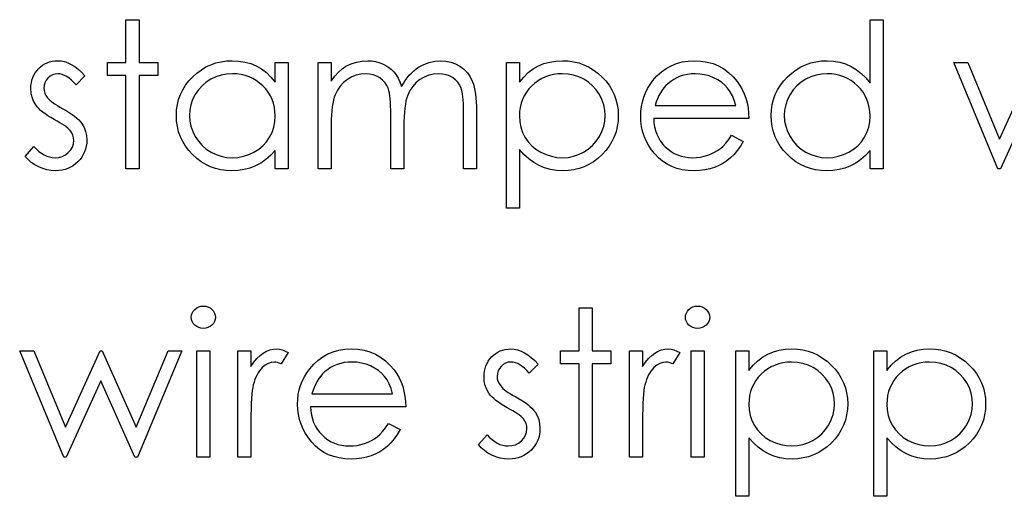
# Model space of a CAD drawing. Header units: inches. Extents: x 0.1 to 87.3, y 0.1 to 33.9.
# Tile 130 of 140: x 35.687 to 36.321, y 23.862 to 24.169. Entities that reach past the tile are written whole.
import ezdxf

# ---------------------------------------------------------------- set-up
doc = ezdxf.new("R2010")
doc.units = ezdxf.units.IN
doc.header["$MEASUREMENT"] = 0

msp = doc.modelspace()

# ---------------------------------------------------------------- linework, layer by layer
at = {"color": 7, "linetype": 'Continuous', "flags": 128}
for points in [[(35.75518, 24.168739), (35.763594, 24.168739), (35.763594, 24.168739), (35.763594, 24.141095), (35.763594, 24.141095), (35.775613, 24.141095), (35.775613, 24.141095), (35.775613, 24.132681), (35.775613, 24.132681), (35.763594, 24.132681), (35.763594, 24.132681), (35.763594, 24.072585), (35.763594, 24.072585), (35.755181, 24.072585), (35.755181, 24.072585), (35.755181, 24.132681), (35.755181, 24.132681), (35.743162, 24.132681), (35.743162, 24.132681), (35.743162, 24.141095), (35.743162, 24.141095), (35.755181, 24.141095), (35.755181, 24.141095), (35.755181, 24.168739)], [(36.243159, 24.168739), (36.243162, 24.072585), (36.243162, 24.072585), (36.234748, 24.072585), (36.234748, 24.072585), (36.234748, 24.084435), (36.234748, 24.084435), (36.231837, 24.08128), (36.228776, 24.078576), (36.225508, 24.076322), (36.22209, 24.07452), (36.218503, 24.073149), (36.214766, 24.072172), (36.210841, 24.071571), (36.206766, 24.071383), (36.206766, 24.071383), (36.203141, 24.071552), (36.199648, 24.072041), (36.196287, 24.072848), (36.193056, 24.073975), (36.189976, 24.07544), (36.187009, 24.077224), (36.184192, 24.079327), (36.181507, 24.081769), (36.179046, 24.084435), (36.176924, 24.087234), (36.17514, 24.090182), (36.173657, 24.093281), (36.172511, 24.096511), (36.171703, 24.099873), (36.171215, 24.103384), (36.171046, 24.107028), (36.171046, 24.107028), (36.171215, 24.110596), (36.171703, 24.114052), (36.17253, 24.117357), (36.173694, 24.120549), (36.175178, 24.123592), (36.176981, 24.126503), (36.179122, 24.129301), (36.181601, 24.131949), (36.184305, 24.134372), (36.187159, 24.136475), (36.190127, 24.138259), (36.193244, 24.139705), (36.196493, 24.140851), (36.199873, 24.141658), (36.203385, 24.142128), (36.207029, 24.142297), (36.207029, 24.142297), (36.211217, 24.142071), (36.215198, 24.141395), (36.218973, 24.14025), (36.222541, 24.138672), (36.225903, 24.136644), (36.229076, 24.134165), (36.232006, 24.131216), (36.234748, 24.127836), (36.234748, 24.127836), (36.234748, 24.168739), (36.234748, 24.168739), (36.243162, 24.168739)], [(35.728738, 24.13255), (35.723029, 24.126672), (35.723029, 24.126672), (35.721527, 24.128362), (35.720024, 24.129827), (35.718522, 24.131066), (35.717057, 24.13208), (35.715574, 24.132869), (35.714109, 24.133433), (35.712644, 24.133771), (35.711198, 24.133883), (35.711198, 24.133883), (35.709433, 24.133714), (35.707799, 24.133188), (35.706277, 24.132325), (35.704907, 24.131104), (35.703761, 24.129658), (35.702953, 24.128118), (35.702465, 24.126446), (35.702296, 24.124662), (35.702296, 24.124662), (35.702446, 24.123047), (35.702878, 24.121488), (35.703611, 24.119948), (35.704625, 24.118446), (35.704625, 24.118446), (35.705282, 24.117676), (35.706108, 24.116887), (35.707085, 24.116042), (35.708231, 24.115178), (35.709545, 24.114277), (35.71101, 24.113357), (35.712625, 24.11238), (35.714409, 24.111385), (35.714409, 24.111385), (35.716588, 24.110145), (35.718578, 24.108925), (35.7204, 24.107704), (35.722034, 24.106502), (35.72348, 24.1053), (35.724757, 24.104117), (35.725846, 24.102934), (35.726748, 24.101769), (35.726748, 24.101769), (35.728137, 24.099347), (35.729152, 24.096774), (35.729734, 24.094051), (35.72994, 24.091177), (35.72994, 24.091177), (35.729846, 24.089149), (35.729584, 24.087196), (35.729133, 24.085318), (35.728513, 24.083534), (35.727687, 24.081806), (35.72671, 24.080172), (35.725546, 24.078614), (35.724194, 24.07713), (35.72271, 24.075778), (35.721151, 24.074613), (35.719499, 24.073637), (35.717752, 24.072829), (35.715912, 24.072191), (35.713977, 24.07174), (35.711968, 24.071477), (35.709864, 24.071383), (35.709864, 24.071383), (35.707029, 24.071533), (35.704268, 24.072003), (35.701564, 24.072773), (35.698916, 24.073843), (35.696418, 24.075196), (35.694146, 24.076792), (35.692099, 24.078614), (35.690277, 24.080661), (35.690277, 24.080661), (35.695855, 24.087008), (35.695855, 24.087008), (35.69747, 24.085318), (35.699104, 24.083853), (35.700775, 24.082614), (35.702446, 24.0816), (35.704155, 24.080811), (35.705902, 24.080247), (35.707648, 24.079909), (35.709433, 24.079797), (35.709433, 24.079797), (35.711855, 24.080003), (35.71409, 24.080623), (35.716137, 24.081637), (35.717996, 24.083083), (35.719536, 24.084792), (35.720644, 24.08667), (35.721302, 24.088661), (35.721527, 24.090821), (35.721527, 24.090821), (35.721377, 24.092605), (35.720945, 24.094295), (35.720231, 24.095872), (35.719217, 24.097356), (35.719217, 24.097356), (35.71856, 24.09807), (35.717715, 24.09884), (35.716682, 24.099666), (35.71548, 24.10053), (35.71409, 24.101431), (35.712512, 24.10237), (35.710766, 24.103366), (35.708832, 24.104417), (35.708832, 24.104417), (35.706747, 24.105601), (35.704831, 24.106784), (35.703104, 24.107967), (35.701526, 24.109131), (35.700136, 24.110296), (35.698934, 24.11146), (35.697883, 24.112624), (35.697019, 24.11377), (35.697019, 24.11377), (35.695648, 24.116155), (35.694671, 24.118728), (35.69407, 24.121432), (35.693883, 24.124324), (35.693883, 24.124324), (35.693958, 24.126221), (35.694183, 24.128024), (35.694578, 24.129752), (35.695103, 24.131404), (35.695798, 24.132963), (35.696643, 24.134447), (35.697639, 24.135855), (35.698784, 24.13717), (35.700061, 24.138372), (35.701413, 24.139405), (35.702841, 24.140287), (35.704343, 24.14102), (35.705939, 24.141583), (35.707611, 24.141977), (35.709357, 24.142222), (35.711198, 24.142297), (35.711198, 24.142297), (35.713376, 24.142146), (35.715555, 24.141696), (35.717752, 24.140926), (35.719949, 24.139855), (35.722128, 24.138484), (35.724325, 24.136813), (35.726541, 24.134841), (35.728738, 24.13255)], [(35.859747, 24.141095), (35.859748, 24.072585), (35.859748, 24.072585), (35.851335, 24.072585), (35.851335, 24.072585), (35.851335, 24.084435), (35.851335, 24.084435), (35.848424, 24.08128), (35.845363, 24.078576), (35.842095, 24.076322), (35.838677, 24.07452), (35.83509, 24.073149), (35.831353, 24.072172), (35.827428, 24.071571), (35.823352, 24.071383), (35.823352, 24.071383), (35.819728, 24.071552), (35.816235, 24.072041), (35.812873, 24.072848), (35.809643, 24.073975), (35.806563, 24.07544), (35.803596, 24.077224), (35.800779, 24.079327), (35.798093, 24.081769), (35.795633, 24.084435), (35.793511, 24.087234), (35.791727, 24.090182), (35.790243, 24.093281), (35.789098, 24.096511), (35.78829, 24.099873), (35.787802, 24.103384), (35.787633, 24.107028), (35.787633, 24.107028), (35.787802, 24.110596), (35.78829, 24.114052), (35.789116, 24.117357), (35.790281, 24.120549), (35.791764, 24.123592), (35.793567, 24.126503), (35.795708, 24.129301), (35.798187, 24.131949), (35.800891, 24.134372), (35.803746, 24.136475), (35.806713, 24.138259), (35.809831, 24.139705), (35.81308, 24.140851), (35.81646, 24.141658), (35.819972, 24.142128), (35.823615, 24.142297), (35.823615, 24.142297), (35.827803, 24.14209), (35.831785, 24.14147), (35.835559, 24.140419), (35.839128, 24.138973), (35.842489, 24.137076), (35.845663, 24.134672), (35.848593, 24.131799), (35.851335, 24.128418), (35.851335, 24.128418), (35.851335, 24.141095), (35.851335, 24.141095), (35.859748, 24.141095)], [(35.878977, 24.141095), (35.887392, 24.141095), (35.887392, 24.141095), (35.887392, 24.129188), (35.887392, 24.129188), (35.889721, 24.132268), (35.892087, 24.134897), (35.894472, 24.137076), (35.896895, 24.138822), (35.896895, 24.138822), (35.900294, 24.140344), (35.903787, 24.141433), (35.907355, 24.142071), (35.911018, 24.142297), (35.911018, 24.142297), (35.913497, 24.142165), (35.9159, 24.141808), (35.918248, 24.141189), (35.92052, 24.140325), (35.92268, 24.139254), (35.924614, 24.138034), (35.926361, 24.136644), (35.927882, 24.135085), (35.929253, 24.133282), (35.930549, 24.131123), (35.931732, 24.128625), (35.932821, 24.125751), (35.932821, 24.125751), (35.933948, 24.127723), (35.93515, 24.129564), (35.936427, 24.131292), (35.93776, 24.132888), (35.939169, 24.134372), (35.940634, 24.135724), (35.942174, 24.136963), (35.943789, 24.138071), (35.947132, 24.139912), (35.950625, 24.141245), (35.954212, 24.142034), (35.957949, 24.142297), (35.957949, 24.142297), (35.961386, 24.142071), (35.964616, 24.141414), (35.967639, 24.140287), (35.970456, 24.138729), (35.972992, 24.136775), (35.975189, 24.134465), (35.977029, 24.131817), (35.978513, 24.128794), (35.979133, 24.127104), (35.979659, 24.125207), (35.980109, 24.123122), (35.980485, 24.120831), (35.980767, 24.118352), (35.980973, 24.115667), (35.981105, 24.112774), (35.981142, 24.109695), (35.981142, 24.109695), (35.981142, 24.072585), (35.981142, 24.072585), (35.972729, 24.072585), (35.972729, 24.072585), (35.972729, 24.109732), (35.972729, 24.109732), (35.97271, 24.112361), (35.972635, 24.114784), (35.972503, 24.116981), (35.972334, 24.118972), (35.972109, 24.120737), (35.971827, 24.122296), (35.971508, 24.123648), (35.971133, 24.124775), (35.970194, 24.126728), (35.968973, 24.128493), (35.96747, 24.130033), (35.965686, 24.131386), (35.963677, 24.132475), (35.961461, 24.133264), (35.959076, 24.133733), (35.956484, 24.133883), (35.956484, 24.133883), (35.95331, 24.133658), (35.950287, 24.132944), (35.947376, 24.13178), (35.944615, 24.130127), (35.942099, 24.128099), (35.939958, 24.125751), (35.938174, 24.123085), (35.936746, 24.120117), (35.936164, 24.118427), (35.935657, 24.116474), (35.935244, 24.114258), (35.934887, 24.111779), (35.934624, 24.109037), (35.934418, 24.106032), (35.934305, 24.102765), (35.934267, 24.099234), (35.934267, 24.099234), (35.934267, 24.072585), (35.934267, 24.072585), (35.925854, 24.072585), (35.925854, 24.072585), (35.925854, 24.107422), (35.925854, 24.107422), (35.925835, 24.110371), (35.92576, 24.113094), (35.925628, 24.115554), (35.925459, 24.11777), (35.925234, 24.119742), (35.924971, 24.121451), (35.924652, 24.122934), (35.924276, 24.124155), (35.923356, 24.126259), (35.922135, 24.128137), (35.920614, 24.129789), (35.918811, 24.131216), (35.916783, 24.132381), (35.914548, 24.133226), (35.912144, 24.133714), (35.909553, 24.133883), (35.909553, 24.133883), (35.90651, 24.133658), (35.903562, 24.132963), (35.900707, 24.131817), (35.897965, 24.130221), (35.895449, 24.12823), (35.89327, 24.125921), (35.891449, 24.12331), (35.889984, 24.120362), (35.889383, 24.118709), (35.888857, 24.116869), (35.888406, 24.114803), (35.88805, 24.11253), (35.887749, 24.11007), (35.887561, 24.107385), (35.88743, 24.104511), (35.887392, 24.101413), (35.887392, 24.101413), (35.887392, 24.072585), (35.887392, 24.072585), (35.878979, 24.072585), (35.878979, 24.072585), (35.878979, 24.141095)], [(36.00037, 24.141095), (36.008787, 24.141095), (36.008787, 24.141095), (36.008787, 24.128418), (36.008787, 24.128418), (36.011547, 24.131799), (36.014496, 24.134672), (36.017651, 24.137076), (36.021012, 24.138973), (36.024581, 24.140419), (36.028337, 24.14147), (36.032299, 24.14209), (36.036468, 24.142297), (36.036468, 24.142297), (36.040112, 24.142128), (36.043642, 24.141658), (36.047023, 24.140851), (36.050272, 24.139705), (36.053389, 24.138259), (36.056356, 24.136475), (36.059211, 24.134372), (36.061915, 24.131949), (36.064394, 24.129301), (36.066535, 24.126503), (36.068357, 24.123592), (36.06984, 24.120549), (36.071005, 24.117357), (36.071831, 24.114052), (36.072319, 24.110596), (36.072488, 24.107028), (36.072488, 24.107028), (36.072319, 24.103384), (36.071831, 24.099873), (36.071024, 24.096511), (36.069878, 24.093281), (36.068394, 24.090182), (36.066591, 24.087234), (36.064469, 24.084435), (36.062009, 24.081769), (36.059324, 24.079327), (36.056507, 24.077224), (36.053539, 24.07544), (36.050459, 24.073975), (36.047229, 24.072848), (36.043868, 24.072041), (36.040356, 24.071552), (36.036731, 24.071383), (36.036731, 24.071383), (36.032656, 24.07159), (36.028731, 24.072247), (36.024994, 24.073299), (36.021407, 24.074801), (36.018008, 24.076717), (36.014759, 24.079064), (36.011697, 24.081825), (36.008787, 24.084999), (36.008787, 24.084999), (36.008787, 24.047345), (36.008787, 24.047345), (36.000373, 24.047345), (36.000373, 24.047345), (36.000373, 24.141095)], [(36.14554, 24.09422), (36.153017, 24.090295), (36.153017, 24.090295), (36.151177, 24.087158), (36.149205, 24.084341), (36.147102, 24.081825), (36.144848, 24.079646), (36.142463, 24.07775), (36.139946, 24.076097), (36.137261, 24.07467), (36.134444, 24.073487), (36.131458, 24.072566), (36.128284, 24.071909), (36.124922, 24.071515), (36.121373, 24.071383), (36.121373, 24.071383), (36.117429, 24.071552), (36.113711, 24.072059), (36.110218, 24.072904), (36.106931, 24.074088), (36.103889, 24.075609), (36.101053, 24.077468), (36.098424, 24.079665), (36.096039, 24.082201), (36.093898, 24.084942), (36.092038, 24.087778), (36.09048, 24.090708), (36.089203, 24.093732), (36.088189, 24.09683), (36.087475, 24.100004), (36.087062, 24.103291), (36.086912, 24.106652), (36.086912, 24.106652), (36.087043, 24.109807), (36.0874, 24.112887), (36.08802, 24.115873), (36.088883, 24.118784), (36.089991, 24.121601), (36.091344, 24.124324), (36.092959, 24.126972), (36.094799, 24.129526), (36.094799, 24.129526), (36.09741, 24.132512), (36.100227, 24.135123), (36.10325, 24.137301), (36.106499, 24.139104), (36.109955, 24.140494), (36.113617, 24.141508), (36.117485, 24.14209), (36.121579, 24.142297), (36.121579, 24.142297), (36.125786, 24.14209), (36.129786, 24.141452), (36.133561, 24.1404), (36.137111, 24.138935), (36.140453, 24.137038), (36.143571, 24.13471), (36.146482, 24.131968), (36.149167, 24.128813), (36.149167, 24.128813), (36.150895, 24.126352), (36.152379, 24.123761), (36.153656, 24.121), (36.154689, 24.118108), (36.155515, 24.115066), (36.156116, 24.111873), (36.156473, 24.10853), (36.156623, 24.105037), (36.156623, 24.105037), (36.095325, 24.105037), (36.095325, 24.105037), (36.095494, 24.102333), (36.09587, 24.099741), (36.096471, 24.097281), (36.097297, 24.094952), (36.098311, 24.092755), (36.09955, 24.09067), (36.101015, 24.088717), (36.102687, 24.086877), (36.104527, 24.085224), (36.106462, 24.083778), (36.108509, 24.082557), (36.110668, 24.081562), (36.112922, 24.080792), (36.115288, 24.080247), (36.117748, 24.079909), (36.120321, 24.079797), (36.120321, 24.079797), (36.122838, 24.079891), (36.125298, 24.080191), (36.127739, 24.080698), (36.130143, 24.081393), (36.132453, 24.082257), (36.134575, 24.083271), (36.13651, 24.084398), (36.138275, 24.085656), (36.139984, 24.087177), (36.141768, 24.08913), (36.143627, 24.091459), (36.145543, 24.09422)], [(36.288834, 24.141095), (36.297868, 24.141095), (36.297868, 24.141095), (36.318282, 24.091816), (36.318282, 24.091816), (36.340649, 24.141095)], [(36.341118, 24.121864), (36.31877, 24.072585), (36.31877, 24.072585), (36.317211, 24.072585), (36.317211, 24.072585), (36.288835, 24.141095)], [(35.823728, 24.133883), (35.820047, 24.133658), (35.816516, 24.133001), (35.813136, 24.131893), (35.809887, 24.130353), (35.806882, 24.128418), (35.804197, 24.126108), (35.80183, 24.12346), (35.799783, 24.120437), (35.798149, 24.117207), (35.796985, 24.113864), (35.796271, 24.110446), (35.796046, 24.106934), (35.796046, 24.106934), (35.79629, 24.103441), (35.796985, 24.100023), (35.798168, 24.09668), (35.799821, 24.093412), (35.801887, 24.09037), (35.804253, 24.087684), (35.806957, 24.085356), (35.809981, 24.083384), (35.81323, 24.081806), (35.816591, 24.080698), (35.820066, 24.080022), (35.823653, 24.079797), (35.823653, 24.079797), (35.827296, 24.080022), (35.830846, 24.080679), (35.834282, 24.081787), (35.837625, 24.083346), (35.840724, 24.08528), (35.843466, 24.087534), (35.845794, 24.090107), (35.847766, 24.09298), (35.849325, 24.096117), (35.850452, 24.099459), (35.851109, 24.102971), (35.851335, 24.10669), (35.851335, 24.10669), (35.851203, 24.109526), (35.850828, 24.112249), (35.850208, 24.114859), (35.849344, 24.117338), (35.848217, 24.119704), (35.846846, 24.121958), (35.845231, 24.12408), (35.843353, 24.12609), (35.841306, 24.127911), (35.839146, 24.129508), (35.836855, 24.130841), (35.83447, 24.13193), (35.831954, 24.132794), (35.829324, 24.133395), (35.826582, 24.133771), (35.823728, 24.133883)], [(36.036393, 24.133883), (36.033539, 24.133771), (36.030797, 24.133395), (36.028168, 24.132794), (36.025651, 24.13193), (36.023247, 24.130841), (36.020975, 24.129508), (36.018796, 24.127911), (36.016749, 24.12609), (36.01489, 24.12408), (36.013275, 24.121958), (36.011904, 24.119704), (36.010777, 24.117338), (36.009913, 24.114859), (36.009294, 24.112249), (36.008918, 24.109526), (36.008787, 24.10669), (36.008787, 24.10669), (36.009012, 24.102971), (36.009669, 24.099459), (36.010777, 24.096117), (36.012336, 24.09298), (36.014308, 24.090107), (36.016674, 24.087534), (36.019416, 24.08528), (36.022534, 24.083346), (36.025895, 24.081787), (36.029351, 24.080679), (36.032881, 24.080022), (36.036525, 24.079797), (36.036525, 24.079797), (36.040093, 24.080022), (36.043548, 24.080698), (36.04691, 24.081806), (36.05014, 24.083384), (36.053164, 24.085356), (36.055868, 24.087684), (36.058234, 24.09037), (36.060281, 24.093412), (36.061934, 24.09668), (36.063136, 24.100023), (36.063831, 24.103441), (36.064075, 24.106934), (36.064075, 24.106934), (36.06385, 24.110446), (36.063136, 24.113864), (36.061972, 24.117207), (36.060319, 24.120437), (36.058291, 24.12346), (36.055924, 24.126108), (36.053239, 24.128418), (36.050234, 24.130353), (36.046985, 24.131893), (36.043605, 24.133001), (36.040074, 24.133658), (36.036393, 24.133883)], [(36.148208, 24.113451), (36.147214, 24.116775), (36.145994, 24.119742), (36.144585, 24.122352), (36.14297, 24.124606), (36.14113, 24.126597), (36.138989, 24.128381), (36.136585, 24.129958), (36.133899, 24.131329), (36.131045, 24.132456), (36.128096, 24.133245), (36.125091, 24.133733), (36.122011, 24.133883), (36.122011, 24.133883), (36.119495, 24.133789), (36.117053, 24.133489), (36.114706, 24.132982), (36.112471, 24.132287), (36.110293, 24.131367), (36.108227, 24.130277), (36.106255, 24.128963), (36.104358, 24.12746), (36.104358, 24.12746), (36.103044, 24.126221), (36.101823, 24.124831), (36.100677, 24.12331), (36.099626, 24.121639), (36.098649, 24.119798), (36.097748, 24.117826), (36.09694, 24.115723), (36.096208, 24.113451), (36.096208, 24.113451), (36.14821, 24.113451)], [(36.207139, 24.133883), (36.20346, 24.133658), (36.19993, 24.133001), (36.196549, 24.131893), (36.1933, 24.130353), (36.190296, 24.128418), (36.18761, 24.126108), (36.185244, 24.12346), (36.183197, 24.120437), (36.181563, 24.117207), (36.180399, 24.113864), (36.179685, 24.110446), (36.17946, 24.106934), (36.17946, 24.106934), (36.179704, 24.103441), (36.180399, 24.100023), (36.181582, 24.09668), (36.183234, 24.093412), (36.1853, 24.09037), (36.187666, 24.087684), (36.190371, 24.085356), (36.193394, 24.083384), (36.196643, 24.081806), (36.200005, 24.080698), (36.203479, 24.080022), (36.207066, 24.079797), (36.207066, 24.079797), (36.21071, 24.080022), (36.214259, 24.080679), (36.217696, 24.081787), (36.221039, 24.083346), (36.224137, 24.08528), (36.226879, 24.087534), (36.229208, 24.090107), (36.23118, 24.09298), (36.232739, 24.096117), (36.233865, 24.099459), (36.234523, 24.102971), (36.234748, 24.10669), (36.234748, 24.10669), (36.234617, 24.109526), (36.234241, 24.112249), (36.233621, 24.114859), (36.232757, 24.117338), (36.231631, 24.119704), (36.23026, 24.121958), (36.228645, 24.12408), (36.226767, 24.12609), (36.22472, 24.127911), (36.22256, 24.129508), (36.220269, 24.130841), (36.217884, 24.13193), (36.215367, 24.132794), (36.212738, 24.133395), (36.209996, 24.133771), (36.207141, 24.133883)], [(35.805023, 23.984163), (35.806582, 23.984032), (35.808028, 23.983638), (35.809361, 23.982961), (35.810563, 23.982041), (35.811577, 23.980933), (35.812291, 23.979694), (35.812723, 23.97836), (35.812873, 23.976914), (35.812873, 23.976914), (35.812723, 23.975506), (35.812291, 23.974191), (35.811577, 23.97297), (35.810563, 23.971862), (35.809361, 23.970942), (35.808028, 23.970266), (35.806582, 23.969872), (35.805023, 23.96974), (35.805023, 23.96974), (35.803483, 23.969872), (35.802075, 23.970266), (35.800741, 23.970942), (35.799539, 23.971862), (35.798544, 23.97297), (35.79783, 23.974191), (35.797398, 23.975506), (35.797248, 23.976914), (35.797248, 23.976914), (35.797398, 23.97836), (35.79783, 23.979694), (35.798544, 23.980933), (35.799539, 23.982041), (35.800741, 23.982961), (35.802075, 23.983638), (35.803483, 23.984032), (35.805023, 23.984163)], [(36.047245, 23.982961), (36.055662, 23.982961), (36.055662, 23.982961), (36.055662, 23.955317), (36.055662, 23.955317), (36.067681, 23.955317), (36.067681, 23.955317), (36.067681, 23.946904), (36.067681, 23.946904), (36.055662, 23.946904), (36.055662, 23.946904), (36.055662, 23.886808), (36.055662, 23.886808), (36.047248, 23.886808), (36.047248, 23.886808), (36.047248, 23.946904), (36.047248, 23.946904), (36.035229, 23.946904), (36.035229, 23.946904), (36.035229, 23.955317), (36.035229, 23.955317), (36.047248, 23.955317), (36.047248, 23.955317), (36.047248, 23.982961)], [(36.12353, 23.984163), (36.125091, 23.984032), (36.126537, 23.983638), (36.127871, 23.982961), (36.129073, 23.982041), (36.130087, 23.980933), (36.1308, 23.979694), (36.131232, 23.97836), (36.131383, 23.976914), (36.131383, 23.976914), (36.131232, 23.975506), (36.1308, 23.974191), (36.130087, 23.97297), (36.129073, 23.971862), (36.127871, 23.970942), (36.126537, 23.970266), (36.125091, 23.969872), (36.123533, 23.96974), (36.123533, 23.96974), (36.121993, 23.969872), (36.120584, 23.970266), (36.119251, 23.970942), (36.118049, 23.971862), (36.117053, 23.97297), (36.11634, 23.974191), (36.115908, 23.975506), (36.115758, 23.976914), (36.115758, 23.976914), (36.115908, 23.97836), (36.11634, 23.979694), (36.117053, 23.980933), (36.118049, 23.982041), (36.119251, 23.982961), (36.120584, 23.983638), (36.121993, 23.984032), (36.123533, 23.984163)], [(35.686671, 23.955317), (35.695704, 23.955317), (35.695704, 23.955317), (35.716118, 23.906038), (35.716118, 23.906038), (35.738485, 23.955317), (35.738485, 23.955317), (35.739913, 23.955317), (35.739913, 23.955317), (35.761791, 23.906038), (35.761791, 23.906038), (35.782393, 23.955317), (35.782393, 23.955317), (35.791238, 23.955317), (35.791238, 23.955317), (35.762599, 23.886808), (35.762599, 23.886808), (35.760852, 23.886808), (35.760852, 23.886808), (35.738955, 23.936086), (35.738955, 23.936086), (35.716607, 23.886808), (35.716607, 23.886808), (35.715048, 23.886808), (35.715048, 23.886808), (35.686671, 23.955317)], [(35.800852, 23.955317), (35.809267, 23.955317), (35.809267, 23.955317), (35.809267, 23.886808), (35.809267, 23.886808), (35.800854, 23.886808), (35.800854, 23.886808), (35.800854, 23.955317)], [(35.827293, 23.955317), (35.83571, 23.955317), (35.83571, 23.955317), (35.83571, 23.945232), (35.83571, 23.945232), (35.837625, 23.948012), (35.839597, 23.950378), (35.841607, 23.952312), (35.843672, 23.953852), (35.845794, 23.955017), (35.847973, 23.955862), (35.85017, 23.95635), (35.852424, 23.956519), (35.852424, 23.956519), (35.85417, 23.956369), (35.855973, 23.955937), (35.857832, 23.955205), (35.859748, 23.954172), (35.859748, 23.954172), (35.855128, 23.946885), (35.855128, 23.946885), (35.853907, 23.947411), (35.852781, 23.947805), (35.851748, 23.948031), (35.850828, 23.948106), (35.850828, 23.948106), (35.848818, 23.94788), (35.846827, 23.947204), (35.844893, 23.946077), (35.842977, 23.9445), (35.842057, 23.943542), (35.841193, 23.942453), (35.840405, 23.941251), (35.839653, 23.939918), (35.838959, 23.938453), (35.83832, 23.936875), (35.837738, 23.935166), (35.837212, 23.933345), (35.837212, 23.933345), (35.836855, 23.931711), (35.836555, 23.929701), (35.836292, 23.927316), (35.836085, 23.924556), (35.835916, 23.921438), (35.835803, 23.917945), (35.835728, 23.914076), (35.83571, 23.909832), (35.83571, 23.909832), (35.83571, 23.886808), (35.83571, 23.886808), (35.827296, 23.886808), (35.827296, 23.886808), (35.827296, 23.955317)], [(35.924388, 23.908442), (35.931863, 23.904517), (35.931863, 23.904517), (35.930023, 23.901381), (35.928051, 23.898564), (35.925948, 23.896047), (35.923694, 23.893869), (35.921309, 23.891972), (35.918793, 23.890319), (35.916107, 23.888892), (35.91329, 23.887709), (35.910304, 23.886789), (35.90713, 23.886132), (35.903768, 23.885737), (35.900219, 23.885606), (35.900219, 23.885606), (35.896275, 23.885775), (35.892557, 23.886282), (35.889064, 23.887127), (35.885777, 23.88831), (35.882735, 23.889831), (35.879899, 23.89169), (35.87727, 23.893888), (35.874885, 23.896423), (35.872744, 23.899165), (35.870885, 23.902001), (35.869326, 23.90493), (35.868049, 23.907954), (35.867035, 23.911053), (35.866321, 23.914226), (35.865908, 23.917513), (35.865758, 23.920875), (35.865758, 23.920875), (35.865889, 23.92403), (35.866246, 23.92711), (35.866866, 23.930096), (35.86773, 23.933007), (35.868838, 23.935824), (35.87019, 23.938547), (35.871805, 23.941195), (35.873645, 23.943749), (35.873645, 23.943749), (35.876256, 23.946735), (35.879073, 23.949345), (35.882096, 23.951524), (35.885345, 23.953327), (35.888801, 23.954716), (35.892463, 23.95573), (35.896332, 23.956313), (35.900426, 23.956519), (35.900426, 23.956519), (35.904632, 23.956313), (35.908633, 23.955674), (35.912407, 23.954622), (35.915957, 23.953158), (35.9193, 23.951261), (35.922417, 23.948932), (35.925328, 23.94619), (35.928014, 23.943035), (35.928014, 23.943035), (35.929741, 23.940575), (35.931225, 23.937983), (35.932502, 23.935223), (35.933535, 23.93233), (35.934361, 23.929288), (35.934962, 23.926095), (35.935319, 23.922753), (35.935469, 23.91926), (35.935469, 23.91926), (35.874171, 23.91926), (35.874171, 23.91926), (35.87434, 23.916555), (35.874716, 23.913964), (35.875317, 23.911503), (35.876143, 23.909175), (35.877157, 23.906977), (35.878397, 23.904893), (35.879861, 23.90294), (35.881533, 23.901099), (35.883373, 23.899447), (35.885308, 23.898001), (35.887355, 23.89678), (35.889514, 23.895784), (35.891768, 23.895014), (35.894134, 23.89447), (35.896595, 23.894132), (35.899167, 23.894019), (35.899167, 23.894019), (35.901684, 23.894113), (35.904144, 23.894414), (35.906585, 23.894921), (35.908989, 23.895615), (35.911299, 23.896479), (35.913421, 23.897493), (35.915356, 23.89862), (35.917121, 23.899879), (35.91883, 23.9014), (35.920614, 23.903353), (35.922473, 23.905682), (35.924389, 23.908442)], [(36.020803, 23.946772), (36.015097, 23.940894), (36.015097, 23.940894), (36.013594, 23.942584), (36.012092, 23.944049), (36.010589, 23.945289), (36.009125, 23.946303), (36.007641, 23.947092), (36.006176, 23.947655), (36.004711, 23.947993), (36.003265, 23.948106), (36.003265, 23.948106), (36.0015, 23.947937), (35.999866, 23.947411), (35.998345, 23.946547), (35.996974, 23.945326), (35.995828, 23.94388), (35.995021, 23.94234), (35.994532, 23.940669), (35.994363, 23.938885), (35.994363, 23.938885), (35.994514, 23.93727), (35.994946, 23.935711), (35.995678, 23.934171), (35.996692, 23.932668), (35.996692, 23.932668), (35.997349, 23.931899), (35.998176, 23.93111), (35.999152, 23.930265), (36.000298, 23.929401), (36.001613, 23.928499), (36.003077, 23.927579), (36.004692, 23.926603), (36.006477, 23.925607), (36.006477, 23.925607), (36.008655, 23.924368), (36.010646, 23.923147), (36.012467, 23.921926), (36.014101, 23.920724), (36.015547, 23.919522), (36.016824, 23.918339), (36.017914, 23.917156), (36.018815, 23.915992), (36.018815, 23.915992), (36.020205, 23.913569), (36.021219, 23.910996), (36.021801, 23.908273), (36.022008, 23.9054), (36.022008, 23.9054), (36.021914, 23.903372), (36.021651, 23.901418), (36.0212, 23.89954), (36.02058, 23.897756), (36.019754, 23.896029), (36.018777, 23.894395), (36.017613, 23.892836), (36.016261, 23.891352), (36.014777, 23.89), (36.013219, 23.888836), (36.011566, 23.887859), (36.009819, 23.887052), (36.007979, 23.886413), (36.006045, 23.885963), (36.004035, 23.8857), (36.001932, 23.885606), (36.001932, 23.885606), (35.999096, 23.885756), (35.996335, 23.886225), (35.993631, 23.886995), (35.990983, 23.888066), (35.988485, 23.889418), (35.986213, 23.891014), (35.984166, 23.892836), (35.982344, 23.894883), (35.982344, 23.894883), (35.987922, 23.901231), (35.987922, 23.901231), (35.989537, 23.89954), (35.991171, 23.898076), (35.992842, 23.896836), (35.994514, 23.895822), (35.996223, 23.895033), (35.997969, 23.89447), (35.999716, 23.894132), (36.0015, 23.894019), (36.0015, 23.894019), (36.003922, 23.894226), (36.006157, 23.894845), (36.008204, 23.89586), (36.010064, 23.897306), (36.011604, 23.899015), (36.012712, 23.900893), (36.013369, 23.902883), (36.013594, 23.905043), (36.013594, 23.905043), (36.013444, 23.906827), (36.013012, 23.908517), (36.012298, 23.910095), (36.011284, 23.911579), (36.011284, 23.911579), (36.010627, 23.912292), (36.009782, 23.913062), (36.008749, 23.913888), (36.007547, 23.914752), (36.006157, 23.915654), (36.00458, 23.916593), (36.002833, 23.917588), (36.000899, 23.91864), (36.000899, 23.91864), (35.998814, 23.919823), (35.996899, 23.921006), (35.995171, 23.922189), (35.993593, 23.923354), (35.992204, 23.924518), (35.991002, 23.925682), (35.98995, 23.926847), (35.989086, 23.927992), (35.989086, 23.927992), (35.987715, 23.930377), (35.986739, 23.93295), (35.986138, 23.935655), (35.98595, 23.938547), (35.98595, 23.938547), (35.986025, 23.940443), (35.98625, 23.942246), (35.986645, 23.943974), (35.987171, 23.945627), (35.987866, 23.947185), (35.988711, 23.948669), (35.989706, 23.950078), (35.990852, 23.951392), (35.992129, 23.952594), (35.993481, 23.953627), (35.994908, 23.95451), (35.99641, 23.955242), (35.998007, 23.955806), (35.999678, 23.9562), (36.001425, 23.956444), (36.003265, 23.956519), (36.003265, 23.956519), (36.005444, 23.956369), (36.007622, 23.955918), (36.009819, 23.955148), (36.012017, 23.954078), (36.014195, 23.952707), (36.016392, 23.951035), (36.018608, 23.949063), (36.020806, 23.946772)], [(36.079699, 23.955317), (36.088113, 23.955317), (36.088113, 23.955317), (36.088113, 23.945232), (36.088113, 23.945232), (36.090029, 23.948012), (36.092001, 23.950378), (36.09401, 23.952312), (36.096076, 23.953852), (36.098198, 23.955017), (36.100377, 23.955862), (36.102574, 23.95635), (36.104828, 23.956519), (36.104828, 23.956519), (36.106574, 23.956369), (36.108377, 23.955937), (36.110236, 23.955205), (36.112152, 23.954172), (36.112152, 23.954172), (36.107532, 23.946885), (36.107532, 23.946885), (36.106311, 23.947411), (36.105184, 23.947805), (36.104152, 23.948031), (36.103231, 23.948106), (36.103231, 23.948106), (36.101222, 23.94788), (36.099231, 23.947204), (36.097297, 23.946077), (36.095381, 23.9445), (36.094461, 23.943542), (36.093597, 23.942453), (36.092808, 23.941251), (36.092057, 23.939918), (36.091362, 23.938453), (36.090724, 23.936875), (36.090142, 23.935166), (36.089616, 23.933345), (36.089616, 23.933345), (36.089259, 23.931711), (36.088959, 23.929701), (36.088696, 23.927316), (36.088489, 23.924556), (36.08832, 23.921438), (36.088207, 23.917945), (36.088132, 23.914076), (36.088113, 23.909832), (36.088113, 23.909832), (36.088113, 23.886808), (36.088113, 23.886808), (36.0797, 23.886808), (36.0797, 23.886808), (36.0797, 23.955317)], [(36.119362, 23.955317), (36.127777, 23.955317), (36.127777, 23.955317), (36.127777, 23.886808), (36.127777, 23.886808), (36.119363, 23.886808), (36.119363, 23.886808), (36.119363, 23.955317)], [(36.148208, 23.955317), (36.156623, 23.955317), (36.156623, 23.955317), (36.156623, 23.942641), (36.156623, 23.942641), (36.159384, 23.946021), (36.162332, 23.948894), (36.165487, 23.951298), (36.168849, 23.953195), (36.172417, 23.954641), (36.176173, 23.955693), (36.180136, 23.956313), (36.184305, 23.956519), (36.184305, 23.956519), (36.187948, 23.95635), (36.191479, 23.955881), (36.194859, 23.955073), (36.198108, 23.953928), (36.201226, 23.952481), (36.204193, 23.950697), (36.207047, 23.948594), (36.209752, 23.946171), (36.212231, 23.943523), (36.214372, 23.940725), (36.216193, 23.937814), (36.217677, 23.934772), (36.218841, 23.931579), (36.219668, 23.928274), (36.220156, 23.924818), (36.220325, 23.92125), (36.220325, 23.92125), (36.220156, 23.917607), (36.219668, 23.914095), (36.21886, 23.910733), (36.217715, 23.907503), (36.216231, 23.904405), (36.214428, 23.901456), (36.212306, 23.898658), (36.209846, 23.895991), (36.20716, 23.89355), (36.204343, 23.891446), (36.201376, 23.889662), (36.198296, 23.888197), (36.195066, 23.887071), (36.191704, 23.886263), (36.188192, 23.885775), (36.184568, 23.885606), (36.184568, 23.885606), (36.180492, 23.885812), (36.176567, 23.88647), (36.17283, 23.887521), (36.169243, 23.889024), (36.165844, 23.890939), (36.162595, 23.893287), (36.159534, 23.896047), (36.156623, 23.899221), (36.156623, 23.899221), (36.156623, 23.861567), (36.156623, 23.861567), (36.14821, 23.861567), (36.14821, 23.861567), (36.14821, 23.955317)], [(36.23715, 23.955317), (36.245565, 23.955317), (36.245565, 23.955317), (36.245565, 23.942641), (36.245565, 23.942641), (36.248326, 23.946021), (36.251274, 23.948894), (36.25443, 23.951298), (36.257791, 23.953195), (36.261359, 23.954641), (36.265115, 23.955693), (36.269078, 23.956313), (36.273247, 23.956519), (36.273247, 23.956519), (36.27689, 23.95635), (36.280421, 23.955881), (36.283802, 23.955073), (36.28705, 23.953928), (36.290168, 23.952481), (36.293135, 23.950697), (36.29599, 23.948594), (36.298694, 23.946171), (36.301173, 23.943523), (36.303314, 23.940725), (36.305136, 23.937814), (36.306619, 23.934772), (36.307784, 23.931579), (36.30861, 23.928274), (36.309098, 23.924818), (36.309267, 23.92125), (36.309267, 23.92125), (36.309098, 23.917607), (36.30861, 23.914095), (36.307802, 23.910733), (36.306657, 23.907503), (36.305173, 23.904405), (36.30337, 23.901456), (36.301248, 23.898658), (36.298788, 23.895991), (36.296102, 23.89355), (36.293285, 23.891446), (36.290318, 23.889662), (36.287238, 23.888197), (36.284008, 23.887071), (36.280646, 23.886263), (36.277135, 23.885775), (36.27351, 23.885606), (36.27351, 23.885606), (36.269435, 23.885812), (36.26551, 23.88647), (36.261773, 23.887521), (36.258186, 23.889024), (36.254786, 23.890939), (36.251537, 23.893287), (36.248476, 23.896047), (36.245565, 23.899221), (36.245565, 23.899221), (36.245565, 23.861567), (36.245565, 23.861567), (36.237152, 23.861567), (36.237152, 23.861567), (36.237152, 23.955317)], [(35.927053, 23.927673), (35.92606, 23.930997), (35.92484, 23.933964), (35.923431, 23.936575), (35.921816, 23.938828), (35.919976, 23.940819), (35.917835, 23.942603), (35.915431, 23.944181), (35.912745, 23.945552), (35.909891, 23.946678), (35.906942, 23.947467), (35.903938, 23.947955), (35.900858, 23.948106), (35.900858, 23.948106), (35.898341, 23.948012), (35.8959, 23.947711), (35.893552, 23.947204), (35.891317, 23.946509), (35.889139, 23.945589), (35.887073, 23.9445), (35.885101, 23.943185), (35.883204, 23.941683), (35.883204, 23.941683), (35.88189, 23.940443), (35.880669, 23.939054), (35.879523, 23.937533), (35.878472, 23.935861), (35.877495, 23.934021), (35.876594, 23.932049), (35.875786, 23.929945), (35.875054, 23.927673), (35.875054, 23.927673), (35.927056, 23.927673)], [(36.184228, 23.948106), (36.181375, 23.947993), (36.178633, 23.947617), (36.176004, 23.947016), (36.173488, 23.946153), (36.171084, 23.945063), (36.168811, 23.94373), (36.166633, 23.942134), (36.164586, 23.940312), (36.162727, 23.938303), (36.161111, 23.93618), (36.159741, 23.933927), (36.158614, 23.93156), (36.15775, 23.929082), (36.15713, 23.926471), (36.156755, 23.923748), (36.156623, 23.920912), (36.156623, 23.920912), (36.156848, 23.917194), (36.157506, 23.913682), (36.158614, 23.910339), (36.160172, 23.907203), (36.162144, 23.904329), (36.164511, 23.901757), (36.167253, 23.899503), (36.17037, 23.897569), (36.173732, 23.89601), (36.177187, 23.894902), (36.180718, 23.894245), (36.184361, 23.894019), (36.184361, 23.894019), (36.187929, 23.894245), (36.191385, 23.894921), (36.194747, 23.896029), (36.197977, 23.897606), (36.201, 23.899578), (36.203705, 23.901907), (36.206071, 23.904592), (36.208118, 23.907635), (36.209771, 23.910902), (36.210973, 23.914245), (36.211667, 23.917663), (36.211912, 23.921156), (36.211912, 23.921156), (36.211686, 23.924668), (36.210973, 23.928086), (36.209808, 23.931429), (36.208156, 23.934659), (36.206127, 23.937683), (36.203761, 23.940331), (36.201075, 23.942641), (36.198071, 23.944575), (36.194822, 23.946115), (36.191441, 23.947223), (36.187911, 23.94788), (36.18423, 23.948106)], [(36.27317, 23.948106), (36.270317, 23.947993), (36.267576, 23.947617), (36.264946, 23.947016), (36.26243, 23.946153), (36.260026, 23.945063), (36.257754, 23.94373), (36.255575, 23.942134), (36.253528, 23.940312), (36.251669, 23.938303), (36.250054, 23.93618), (36.248683, 23.933927), (36.247556, 23.93156), (36.246692, 23.929082), (36.246072, 23.926471), (36.245697, 23.923748), (36.245565, 23.920912), (36.245565, 23.920912), (36.245791, 23.917194), (36.246448, 23.913682), (36.247556, 23.910339), (36.249115, 23.907203), (36.251087, 23.904329), (36.253453, 23.901757), (36.256195, 23.899503), (36.259312, 23.897569), (36.262674, 23.89601), (36.26613, 23.894902), (36.26966, 23.894245), (36.273303, 23.894019), (36.273303, 23.894019), (36.276872, 23.894245), (36.280327, 23.894921), (36.283689, 23.896029), (36.286919, 23.897606), (36.289943, 23.899578), (36.292647, 23.901907), (36.295013, 23.904592), (36.29706, 23.907635), (36.298713, 23.910902), (36.299915, 23.914245), (36.30061, 23.917663), (36.300854, 23.921156), (36.300854, 23.921156), (36.300628, 23.924668), (36.299915, 23.928086), (36.29875, 23.931429), (36.297098, 23.934659), (36.29507, 23.937683), (36.292703, 23.940331), (36.290018, 23.942641), (36.287013, 23.944575), (36.283764, 23.946115), (36.280384, 23.947223), (36.276853, 23.94788), (36.273172, 23.948106)]]:
    msp.add_lwpolyline(points, dxfattribs=at)

doc.saveas('drawing.dxf')
